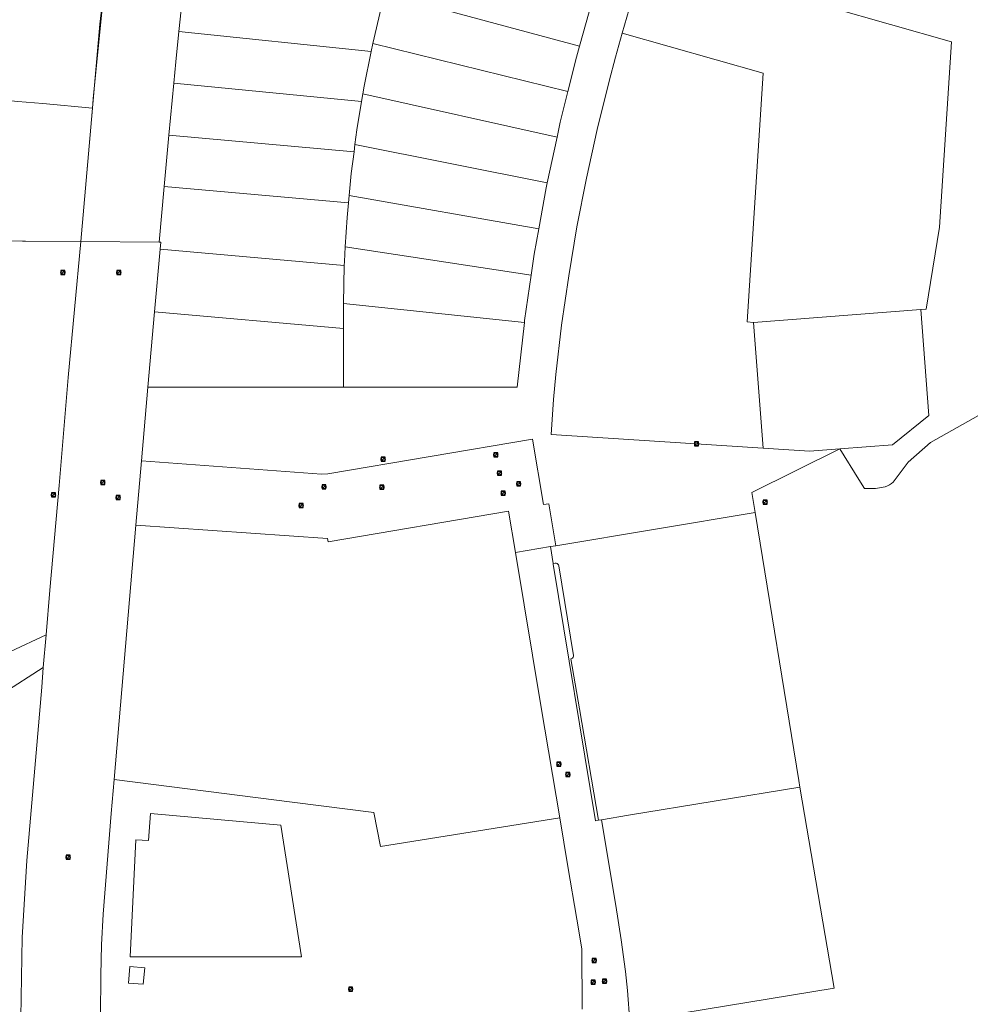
# Model space of a CAD drawing. Header units: metres. Extents: x 163628 to 167676, y 402708 to 405373.
# Tile 251 of 256: x 165571 to 165762, y 403432 to 403630. Entities that reach past the tile are written whole.
import ezdxf

# ---------------------------------------------------------------- set-up
doc = ezdxf.new("R2010")
doc.units = ezdxf.units.M
doc.layers.get('0').update_dxf_attribs({"lineweight": 25})
for name, color, linetype, lineweight in [('X-CA190022.004-UO-BGT_Ondergrond$0$GE_401_OTDErf_Vlak_GEM', 253, 'Continuous', 9), ('X-CA190022.004-UO-KAD_Percelen$0$B-WE-KG-GRENS_PERCEEL-GV', 150, 'Continuous', 9), ('X-CA190022.004-UO-WHM_Riolering gemeente_NLCS$0$B-WE-RI-PUT-S', 214, 'Continuous', 15)]:
    doc.layers.add(name, color=color, linetype=linetype, lineweight=lineweight)

# ---------------------------------------------------------------- blocks, each defined once
blk = doc.blocks.new('X-CA190022.004-UO-WHM_Riolering gemeente_NLCS$0$B-SRI-PUT_BETON-SO')
blk.add_line((-1.41, -1.41), (1.41, 1.41))
at = {"lineweight": -3, "flags": 128}
blk.add_lwpolyline([(2, -2), (2, 2), (-2, 2), (-2, -2)], close=True, dxfattribs=at)
at = {"lineweight": -3}
blk.add_circle((0, 0), 2, dxfattribs=at)

msp = doc.modelspace()

# ---------------------------------------------------------------- linework, layer by layer
at = {"layer": 'X-CA190022.004-UO-BGT_Ondergrond$0$GE_401_OTDErf_Vlak_GEM', "flags": 128}
msp.add_lwpolyline([(165587.921, 403640.091), (165586.643, 403629.311), (165582.83, 403585.64), (165538.271, 403585.962), (165517.86, 403586.11), (165517.633, 403586.112), (165515.576, 403601.9), (165515.716, 403601.922), (165501.1, 403713.044), (165500.752, 403713.009), (165497.139, 403740.435), (165499.362, 403742.219), (165568.37, 403720.015), (165575.51, 403717.631), (165575.535, 403717.692), (165588.421, 403713.522), (165588.475, 403713.661), (165611.82, 403706.2), (165605.99, 403696.19)], dxfattribs=at)
at = {"layer": 'X-CA190022.004-UO-KAD_Percelen$0$B-WE-KG-GRENS_PERCEEL-GV', "flags": 128}
for points in [[(165646.74, 403645.405), (165645.895, 403642.71), (165645.469, 403641.164), (165643.908, 403635.495), (165683.013, 403624.895), (165685.567, 403633.93)], [(165751.583, 403571.983), (165752.7, 403572.068), (165755.398, 403588.552), (165757.8, 403625.767), (165696.509, 403643.261), (165696.028, 403641.861), (165694.498, 403637.111), (165693.03, 403632.336), (165691.621, 403627.539), (165719.945, 403619.455), (165716.72, 403569.499), (165717.982, 403569.418)], [(165585.165, 403612.452), (165585.298, 403614.325), (165587.342, 403635.203), (165549.365, 403640.162), (165549.07, 403632.362), (165548.444, 403615.847), (165559.572, 403614.818), (165570.18, 403613.8), (165575.16, 403613.37)], [(165602.534, 403627.88), (165641.145, 403623.842), (165641.471, 403625.458), (165643.165, 403632.58), (165603.843, 403639.407), (165603.607, 403637.936)], [(165643.908, 403635.495), (165643.542, 403634.167), (165643.165, 403632.58), (165641.471, 403625.458), (165680.678, 403615.781), (165682.396, 403622.715), (165683.013, 403624.895)], [(165641.145, 403623.842), (165602.534, 403627.88), (165601.879, 403621.737), (165601.486, 403617.448), (165639.23, 403613.799), (165639.486, 403615.345), (165639.737, 403616.862)], [(165691.621, 403627.539), (165690.272, 403622.725), (165688.982, 403617.894), (165686.584, 403608.187), (165684.428, 403598.422), (165682.515, 403588.607), (165680.847, 403578.748), (165679.424, 403568.85), (165678.247, 403558.919), (165677.799, 403553.939), (165677.361, 403546.893), (165719.91, 403544.146), (165717.982, 403569.418), (165716.72, 403569.499), (165719.945, 403619.455)], [(165641.471, 403625.458), (165641.145, 403623.842), (165639.737, 403616.862), (165639.486, 403615.345), (165678.515, 403606.645), (165679.15, 403609.618), (165680.678, 403615.781)], [(165601.486, 403617.448), (165600.531, 403607.007), (165637.716, 403603.705), (165637.902, 403605.141), (165638.289, 403608.12), (165639.23, 403613.799)], [(165582.83, 403585.64), (165585.165, 403612.452), (165575.16, 403613.37), (165570.18, 403613.8), (165559.572, 403614.818), (165559.33, 403585.809)], [(165639.486, 403615.345), (165639.23, 403613.799), (165638.289, 403608.12), (165637.902, 403605.141), (165676.55, 403597.443), (165678.515, 403606.645)], [(165599.589, 403596.71), (165636.588, 403593.425), (165636.729, 403594.908), (165637.147, 403599.333), (165637.716, 403603.705), (165600.531, 403607.007)], [(165636.729, 403594.908), (165674.856, 403588.208), (165676.332, 403596.422), (165676.55, 403597.443), (165637.902, 403605.141), (165637.716, 403603.705), (165637.147, 403599.333)], [(165598.733, 403584.106), (165635.765, 403580.82), (165635.786, 403581.667), (165635.962, 403584.619), (165636.313, 403590.512), (165636.588, 403593.425), (165599.589, 403596.71), (165598.567, 403585.548), (165598.859, 403585.545)], [(165636.729, 403594.908), (165636.588, 403593.425), (165636.313, 403590.512), (165635.962, 403584.619), (165673.329, 403578.925), (165673.946, 403583.142), (165674.856, 403588.208)], [(165597.632, 403571.524), (165635.568, 403568.157), (165635.568, 403572.809), (165635.577, 403573.195), (165635.765, 403580.82), (165598.733, 403584.106)], [(165635.962, 403584.619), (165635.786, 403581.667), (165635.765, 403580.82), (165635.577, 403573.195), (165671.951, 403569.418), (165671.993, 403569.791), (165673.329, 403578.925)], [(165635.577, 403573.195), (165635.568, 403572.809), (165635.568, 403568.157), (165635.568, 403556.402), (165669.826, 403556.383), (165670.476, 403556.383), (165671.951, 403569.418)], [(165635.568, 403556.402), (165635.568, 403568.157), (165597.632, 403571.524), (165596.311, 403556.437), (165621.027, 403556.41)], [(165735.345, 403544.015), (165745.902, 403544.817), (165753.208, 403550.7), (165751.583, 403571.983), (165717.982, 403569.418), (165719.91, 403544.146), (165729.235, 403543.544)], [(165670.136, 403523.188), (165677.176, 403524.36), (165678.263, 403524.541), (165676.857, 403532.995), (165675.782, 403532.817), (165673.554, 403545.978), (165632.472, 403539.018), (165631.182, 403538.911), (165595.013, 403541.612), (165593.856, 403528.653), (165632.403, 403526.029), (165632.514, 403525.328), (165668.76, 403531.481)], [(165597.417, 403476.594), (165625.3, 403473.055), (165641.678, 403470.971), (165643.022, 403464.122), (165679.041, 403469.898), (165675.298, 403492.064), (165670.136, 403523.188), (165668.76, 403531.481), (165632.514, 403525.328), (165632.403, 403526.029), (165593.856, 403528.653), (165589.482, 403477.603)], [(165678.141, 403521.026), (165678.34, 403521.021), (165678.528, 403520.96), (165678.691, 403520.846), (165678.814, 403520.69), (165678.887, 403520.505), (165681.819, 403502.522), (165681.814, 403502.325), (165681.749, 403502.138), (165681.63, 403501.981), (165681.469, 403501.867), (165681.28, 403501.809), (165683.014, 403491.752), (165686.819, 403469.399), (165686.837, 403469.402), (165687.419, 403469.5), (165692.901, 403470.428), (165727.327, 403476.044), (165727.103, 403477.361), (165718.328, 403531.21), (165678.263, 403524.541), (165677.176, 403524.36), (165677.739, 403520.949)], [(165677.739, 403520.949), (165677.761, 403520.814), (165686.255, 403469.303), (165686.819, 403469.399), (165683.014, 403491.752), (165681.28, 403501.809), (165681.469, 403501.867), (165681.63, 403501.981), (165681.749, 403502.138), (165681.814, 403502.325), (165681.819, 403502.522), (165678.887, 403520.505), (165678.814, 403520.69), (165678.691, 403520.846), (165678.528, 403520.96), (165678.34, 403521.021), (165678.141, 403521.026)], [(165687.419, 403469.5), (165690.308, 403452.253), (165691.387, 403445.392), (165692.244, 403439.002), (165692.674, 403435.223), (165693.156, 403428.884), (165699.502, 403429.999), (165734.183, 403435.662), (165727.327, 403476.044), (165692.901, 403470.428)], [(165627.19, 403441.935), (165623.022, 403468.422), (165596.837, 403470.747), (165596.389, 403465.295), (165593.87, 403465.432), (165592.739, 403441.929)], [(165592.739, 403441.929), (165593.87, 403465.432), (165596.389, 403465.295), (165596.837, 403470.747), (165623.022, 403468.422), (165627.19, 403441.935)], [(165592.39, 403436.641), (165595.367, 403436.476), (165595.656, 403439.78), (165592.664, 403440.001)], [(165592.39, 403436.641), (165592.664, 403440.001), (165595.656, 403439.78), (165595.367, 403436.476)]]:
    msp.add_lwpolyline(points, close=True, dxfattribs=at)
for points in [[(165696.509, 403643.261), (165757.8, 403625.767), (165755.398, 403588.552), (165752.7, 403572.068), (165751.583, 403571.983), (165753.208, 403550.7), (165745.902, 403544.817), (165735.345, 403544.015), (165739.168, 403537.881), (165740.295, 403536.071), (165742.493, 403536.042), (165744.453, 403536.413), (165744.899, 403536.572), (165745.323, 403536.782), (165745.721, 403537.04), (165746.085, 403537.343), (165749.093, 403541.33), (165753.559, 403545.312), (165767.502, 403553.09)], [(165587.342, 403635.203), (165585.298, 403614.325), (165585.165, 403612.452), (165582.83, 403585.64), (165598.567, 403585.548), (165599.589, 403596.71), (165600.531, 403607.007), (165601.486, 403617.448), (165601.879, 403621.737), (165602.534, 403627.88), (165603.607, 403637.936)], [(165685.567, 403633.93), (165683.013, 403624.895), (165682.396, 403622.715), (165680.678, 403615.781), (165679.15, 403609.618), (165678.515, 403606.645), (165676.55, 403597.443), (165676.332, 403596.422), (165674.856, 403588.208), (165673.946, 403583.142), (165673.329, 403578.925), (165671.993, 403569.791), (165671.951, 403569.418), (165670.476, 403556.383), (165669.826, 403556.383), (165635.568, 403556.402), (165621.027, 403556.41), (165596.311, 403556.437), (165595.013, 403541.612), (165631.182, 403538.911), (165632.472, 403539.018), (165673.554, 403545.978), (165675.782, 403532.817), (165676.857, 403532.995), (165678.263, 403524.541), (165718.328, 403531.21), (165717.671, 403535.243), (165735.345, 403544.015), (165729.235, 403543.544), (165719.91, 403544.146), (165677.361, 403546.893), (165677.799, 403553.939), (165678.247, 403558.919), (165679.424, 403568.85), (165680.847, 403578.748), (165682.515, 403588.607), (165684.428, 403598.422), (165686.584, 403608.187), (165688.982, 403617.894), (165690.272, 403622.725), (165691.621, 403627.539), (165693.03, 403632.336)], [(165568.66, 403503.3), (165575.825, 403506.665), (165576.57, 403515.64), (165578.447, 403536.668), (165580.266, 403558.352), (165582.83, 403585.64), (165559.33, 403585.809)], [(165586.752, 403430.074), (165586.839, 403438.302), (165586.971, 403444.37), (165587.319, 403450.499), (165588.896, 403470.768), (165589.482, 403477.603), (165593.856, 403528.653), (165595.013, 403541.612), (165596.311, 403556.437), (165597.632, 403571.524), (165598.733, 403584.106), (165598.859, 403585.545), (165598.567, 403585.548), (165582.83, 403585.64), (165580.266, 403558.352), (165578.447, 403536.668), (165576.57, 403515.64), (165575.825, 403506.665), (165575.278, 403500.076), (165574.952, 403496.15), (165573.816, 403482.927), (165571.937, 403461.328), (165571.004, 403445.846), (165570.786, 403429.765)], [(165767.502, 403553.09), (165753.559, 403545.312), (165749.093, 403541.33), (165746.085, 403537.343), (165745.721, 403537.04), (165745.323, 403536.782), (165744.899, 403536.572), (165744.453, 403536.413), (165742.493, 403536.042), (165740.295, 403536.071), (165739.168, 403537.881), (165735.345, 403544.015), (165717.671, 403535.243), (165718.328, 403531.21), (165727.103, 403477.361), (165727.327, 403476.044), (165734.183, 403435.662), (165699.502, 403429.999)], [(165693.156, 403428.884), (165692.674, 403435.223), (165692.244, 403439.002), (165691.387, 403445.392), (165690.308, 403452.253), (165687.419, 403469.5), (165686.837, 403469.402), (165686.819, 403469.399), (165686.255, 403469.303), (165677.761, 403520.814), (165677.739, 403520.949), (165677.176, 403524.36), (165670.136, 403523.188), (165675.298, 403492.064), (165679.041, 403469.898), (165680.7, 403460.08), (165682.486, 403449.508), (165683.483, 403443.582), (165683.553, 403431.457)], [(165570.786, 403429.765), (165571.004, 403445.846), (165571.937, 403461.328), (165573.816, 403482.927), (165574.952, 403496.15), (165575.278, 403500.076), (165550.841, 403484.409), (165528.077, 403469.877), (165501.546, 403452.961), (165499.995, 403452.32), (165498.946, 403452.004), (165497.87, 403451.76), (165466.806, 403494.704), (165468.955, 403496.278), (165467.454, 403498.299), (165468.31, 403498.91), (165455.69, 403516.64), (165452.882, 403520.547), (165452.736, 403520.75), (165415.315, 403493.981), (165424.25, 403480.496), (165499.787, 403376.27)], [(165550.841, 403484.409), (165575.278, 403500.076), (165575.825, 403506.665), (165568.66, 403503.3)], [(165683.553, 403431.457), (165683.483, 403443.582), (165682.486, 403449.508), (165680.7, 403460.08), (165679.041, 403469.898), (165643.022, 403464.122), (165641.678, 403470.971), (165625.3, 403473.055), (165597.417, 403476.594), (165589.482, 403477.603), (165588.896, 403470.768), (165587.319, 403450.499), (165586.971, 403444.37), (165586.839, 403438.302), (165586.752, 403430.074)]]:
    msp.add_lwpolyline(points, dxfattribs=at)

# ---------------------------------------------------------------- block references
at = {"layer": 'X-CA190022.004-UO-WHM_Riolering gemeente_NLCS$0$B-WE-RI-PUT-S', "xscale": 0.2, "yscale": 0.2, "zscale": 0.2}
for p in [(165579.216, 403579.456), (165590.432, 403579.424), (165706.56, 403545.024), (165666.192, 403542.816), (165643.552, 403541.92), (165666.944, 403539.136), (165587.216, 403537.248), (165631.68, 403536.352), (165643.328, 403536.288), (165670.8, 403536.992), (165577.296, 403534.752), (165590.304, 403534.208), (165667.696, 403535.104), (165627.072, 403532.608), (165720.304, 403533.312), (165678.896, 403480.672), (165680.704, 403478.56), (165580.256, 403461.952), (165685.984, 403441.248), (165637.04, 403435.456), (165685.776, 403436.864), (165688.064, 403437.056)]:
    msp.add_blockref('X-CA190022.004-UO-WHM_Riolering gemeente_NLCS$0$B-SRI-PUT_BETON-SO', p, dxfattribs=at)

doc.saveas('drawing.dxf')
